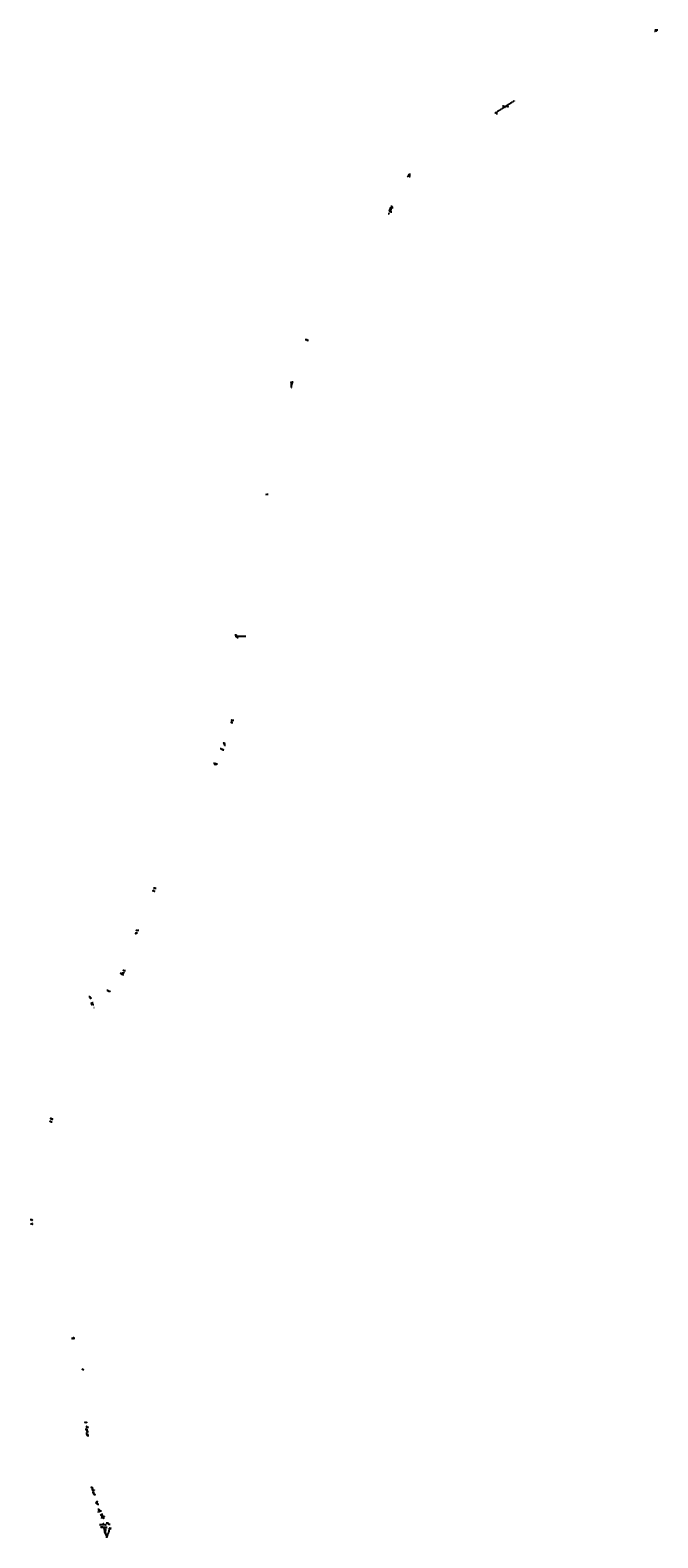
# Model space of a CAD drawing. Extents: x 167921 to 212375, y 396182 to 461871.
# Tile 2 of 2: x 167921 to 181557, y 429122 to 461871. Entities that reach past the tile are written whole.
import ezdxf
from ezdxf.enums import TextEntityAlignment as Align

# ---------------------------------------------------------------- set-up
doc = ezdxf.new("R2010")
doc.units = 0
doc.header["$LTSCALE"] = 5
doc.header["$MEASUREMENT"] = 0
for name, pattern in [('GE_X_CENTERLINE 2', [1, 0.625, -0.125, 0.125, -0.125]), ('PV_X_CURB', [0.27, 0.22, -0.05]), ('PV_X_EP', [0.27, 0.22, -0.05]), ('X_Existing 2', [0.125, 0.0625, -0.0625]), ('X_Existing 4', [0.1875, 0.125, -0.0625])]:
    doc.linetypes.add(name, pattern=pattern)
for name, color, linetype in [('GE_X_CL_020_SCALE', 2, 'GE_X_CENTERLINE 2'), ('OFFSTA_LEAD', 7, 'CONTINUOUS'), ('OFFSTA_TEXT', 7, 'CONTINUOUS'), ('PV_P_EOP', 51, 'CONTINUOUS'), ('PV_X_CURB', 1, 'PV_X_CURB'), ('PV_X_EOP', 240, 'PV_X_EP'), ('PV_X_WALK', 1, 'X_Existing 2'), ('RD_P_MISC', 101, 'CONTINUOUS'), ('RD_X_CONCRETE_PAD', 9, 'X_Existing 4'), ('SC_SCRATCH-9', 30, 'CONTINUOUS')]:
    doc.layers.add(name, color=color, linetype=linetype)
doc.layers.add('SC_SCRATCH-4', color=4, linetype='CONTINUOUS', plot=False)
doc.layers.add('SC_SCRATCH-5', color=5, linetype='CONTINUOUS', plot=False)
doc.styles.add('HY-278-M1|ROMANS', font='ROMANS.SHX')
doc.styles.add('romans', font='romans.shx', dxfattribs={"width": 0.75, "oblique": 22.5})
doc.dimstyles.new('4P', dxfattribs={"dimscale": 4, "dimtxt": 0.14, "dimasz": 0.14, "dimexe": 0.05, "dimexo": 0.05, "dimgap": 0.05, "dimtad": 1, "dimzin": 0, "dimdsep": 46, "dimtxsty": 'romans', "dimcen": 0, "dimdle": 0.1, "dimclrd": 1, "dimclre": 1, "dimclrt": 7, "dimaunit": 1, "dimadec": 4, "dimazin": 0, "dimtfac": 1, "dimtmove": 0, "dimatfit": 2, "dimfxl": 1, "dimtvp": 1, "dimtolj": 1, "dimtzin": 0, "dimarcsym": 0})

msp = doc.modelspace()

# ---------------------------------------------------------------- linework, layer by layer
at = {"layer": 'GE_X_CL_020_SCALE'}
for points in [[(178442.259, 460335.158), (178017.407, 460065.044)], [(176121.666, 458686.706), (176179.29, 458759.998)], [(176138.348, 458713.653), (176167.577, 458702.311)], [(176149.72, 458732.839), (176175.536, 458722.821)], [(175700.869, 457888.9), (175728.933, 457878.298)], [(175733.75, 457937.528), (175760.941, 458007.476)], [(175762.394, 458051.754), (175790.458, 458041.152)], [(173603.073, 454136.68), (173595.59, 454149.159), (173589.094, 454119.772), (173596.582, 454107.314), (173603.073, 454136.68)], [(172400.639, 448706.279), (172605.082, 448707.007)]]:
    msp.add_lwpolyline(points, dxfattribs=at)
at = {"layer": 'PV_P_EOP'}
for points in [[(181505.656, 461863.793), (181511.458, 461854.047, -0.00150968), (181527.323, 461854.706), (181531.61, 461864.874, 0.002460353)], [(171941.003, 445920.074, -0.028865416), (171944.997, 445937.504), (171935.466, 445940.543, 0.037120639), (171930.359, 445916.616)], [(171951.47, 445921.755), (171957.594, 445921.646), (171961.696, 445921.881, -0.026725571), (171965.399, 445935.819), (171962.149, 445935.342), (171955.187, 445936.681, 0.026537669)], [(169240.689, 440837.013), (169231.046, 440839.66, -0.025015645), (169234.328, 440849.634), (169243.659, 440846.037, 0.025015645)], [(169644.029, 441001.127), (169648.599, 440992.232, -0.006262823), (169639.536, 440987.718), (169635.19, 440996.724, 0.006262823)]]:
    msp.add_lwpolyline(points, format="xyb", close=True, dxfattribs=at)
for points in [[(178230.881, 460194.843), (178239.32, 460200.208), (178233.955, 460208.647), (178225.516, 460203.282)], [(178270.689, 460232.002), (178276.054, 460223.563), (178267.616, 460218.198), (178262.25, 460226.637)], [(178040.078, 460061.684), (178051.049, 460068.658), (178048.366, 460072.878), (178049.688, 460079.643), (178034.713, 460070.122)], [(176145.031, 458716.423), (176149.904, 458714.532), (176157.658, 458724.395), (176152.785, 458726.286), (176151.142, 458732.287), (176136.926, 458714.205)], [(175728.709, 457938.36), (175759.647, 458017.948), (175756.29, 458013.451), (175729.099, 457943.502)], [(175766.647, 458008.355), (175765.593, 458001.502), (175738.401, 457931.554), (175734.847, 457926.551)], [(173923.904, 455128.636), (173923.146, 455138.226), (173928.813, 455147.175), (173933.853, 455150.251)], [(173933.157, 455124.823), (173938.188, 455129.276), (173942.423, 455138.808), (173942.114, 455144.281)], [(173613.45, 454177.156), (173622.073, 454214.461), (173624.405, 454224.186), (173614.652, 454226.439), (173612.33, 454216.713), (173603.681, 454179.299)], [(172395.568, 448721.751), (172405.568, 448721.796), (172405.709, 448690.796), (172395.709, 448690.751)], [(172299.026, 446838.904), (172289.346, 446841.41), (172286.84, 446831.729), (172296.521, 446829.223)], [(172308.524, 446875.599), (172298.844, 446878.105), (172301.349, 446887.786), (172311.03, 446885.28)], [(172141.971, 446375.962), (172132.848, 446352.681), (172142.159, 446349.032), (172151.282, 446372.314)], [(172076.552, 446243.278), (172076.465, 446253.278), (172091.825, 446253.412), (172087.487, 446243.374)], [(172113.695, 446253.603), (172113.782, 446243.603), (172098.422, 446243.469), (172102.76, 446253.508)], [(170595.077, 443172.567), (170599.487, 443181.542), (170590.512, 443185.952), (170586.102, 443176.976)], [(170623.034, 443229.469), (170614.059, 443233.879), (170618.469, 443242.854), (170627.444, 443238.444)], [(170223.77, 442257.381), (170214.232, 442260.386), (170211.227, 442250.849), (170220.765, 442247.843)], [(170239.789, 442308.221), (170230.251, 442311.226), (170233.257, 442320.764), (170242.794, 442317.759)], [(169955.489, 441438.747), (169946.369, 441442.85), (169950.473, 441451.969), (169959.592, 441447.866)], [(169934.489, 441389.51), (169925.369, 441393.613), (169921.266, 441384.494), (169930.385, 441380.391)], [(168380.529, 438222.459), (168370.848, 438224.962), (168373.351, 438234.644), (168383.033, 438232.141)], [(168367.285, 438171.242), (168364.782, 438161.56), (168355.1, 438164.064), (168357.604, 438173.745)], [(167956.216, 436030.963), (167956.72, 436020.973), (167966.695, 436021.716), (167966.192, 436031.706)], [(167971.321, 435948.152), (167961.338, 435947.549), (167962.088, 435937.576), (167972.071, 435938.179)], [(168842.118, 433446.237), (168849.397, 433448.907), (168852.76, 433446.801), (168846.952, 433460.313), (168846.438, 433457.312), (168838.705, 433454.176)], [(168861.806, 433451.359), (168862.183, 433455.119), (168869.884, 433457.973), (168866.399, 433466.337), (168859.674, 433463.546), (168855.817, 433465.734)], [(169145.635, 431621.756), (169135.666, 431620.972), (169134.882, 431630.942), (169144.852, 431631.725)], [(169152.185, 431538.389), (169142.216, 431537.605), (169143, 431527.636), (169152.969, 431528.419)], [(169150.173, 431436.341), (169160.142, 431437.124), (169157.342, 431472.764), (169147.373, 431471.981)], [(169164.742, 431378.765), (169167.087, 431347.582), (169157.115, 431346.832), (169154.77, 431378.015)], [(169286.265, 430162.448), (169285.293, 430166.18), (169282.612, 430178.057), (169279.525, 430190.477), (169276.437, 430202.897), (169274.13, 430212.628), (169264.576, 430210.455), (169266.868, 430200.721), (169270.689, 430182.959), (169264.969, 430181.058), (169269.29, 430168.293), (169273.721, 430169.689), (169275.783, 430163.498), (169276.683, 430160.118)], [(169519.775, 429428.602), (169510.357, 429426.324), (169511.033, 429423.633), (169512.387, 429416.526), (169521.697, 429418.778), (169520.617, 429424.959)], [(169541.576, 429332.85), (169531.784, 429330.825), (169533.809, 429321.032), (169543.602, 429323.058)], [(169556.737, 429254.971), (169551.092, 429284.637), (169541.268, 429282.768), (169545.044, 429262.926), (169546.913, 429253.102)], [(169635.775, 429329.274), (169636.699, 429322.645), (169637.008, 429319.27), (169647.658, 429321.968), (169647.285, 429324.73), (169645.387, 429331.709)]]:
    msp.add_lwpolyline(points, close=True, dxfattribs=at)
for points in [[(173615.702, 454186.9), (173605.754, 454189.082)], [(173618.526, 454198.65), (173608.364, 454200.907)], [(173622.073, 454214.461), (173612.401, 454216.696)], [(172405.579, 448711.796), (172395.614, 448711.751)], [(172405.698, 448700.797), (172395.664, 448700.751)], [(170590.59, 443174.771), (170594.999, 443183.747)], [(170618.547, 443231.674), (170622.956, 443240.649)], [(167961.204, 436031.334), (167961.707, 436021.344)], [(167966.329, 435947.851), (167967.08, 435937.878)], [(169145.33, 431461.789), (169158.125, 431462.795)], [(169146.738, 431446.102), (169159.359, 431447.093)], [(169152.361, 431472.324), (169155.093, 431437.559)], [(169155.52, 431368.043), (169165.492, 431368.793)], [(169156.365, 431356.804), (169166.337, 431357.554)], [(169160.506, 431368.418), (169161.351, 431357.179)], [(169266.436, 430200.623), (169276.437, 430202.897)], [(169273.721, 430169.689), (169284.037, 430172.198)], [(169301.495, 430105.431), (169291.975, 430102.832)], [(169292.022, 430102.844), (169294.609, 430093.185), (169300.479, 430074.057), (169303.664, 430064.578), (169312.864, 430067.668), (169309.704, 430077.156), (169304.129, 430095.784), (169301.531, 430105.441), (169292.022, 430102.844)], [(169304.129, 430095.784), (169294.609, 430093.185)], [(169309.704, 430077.156), (169300.479, 430074.057)], [(169312.888, 430067.677), (169303.664, 430064.578)], [(169358.885, 429901.711), (169368.135, 429904.887)], [(169359.042, 429901.765), (169362.284, 429892.305), (169370.519, 429868.292), (169373.8, 429858.845), (169382.919, 429862.034), (169379.618, 429871.474), (169371.382, 429895.429), (169368.135, 429904.887), (169359.042, 429901.765)], [(169362.133, 429892.253), (169371.382, 429895.429)], [(169370.395, 429868.248), (169379.618, 429871.474)], [(169373.696, 429858.809), (169382.919, 429862.034)], [(169418.729, 429729.812), (169428.131, 429733.112)], [(169418.729, 429729.812), (169422.048, 429720.286), (169424.27, 429713.911), (169427.54, 429704.526), (169436.999, 429707.847), (169433.687, 429717.282), (169431.443, 429723.676), (169428.131, 429733.112), (169418.729, 429729.812)], [(169422.11, 429720.4), (169431.443, 429723.676)], [(169424.314, 429713.992), (169433.687, 429717.282)], [(169427.54, 429704.526), (169436.999, 429707.847)], [(169457.645, 429624.968), (169465.975, 429629.793)], [(169463.036, 429616.145), (169471.101, 429621.661)], [(169487.84, 429584.561), (169495.577, 429590.845)], [(169493.263, 429576.083), (169501.882, 429583.083)]]:
    msp.add_lwpolyline(points, dxfattribs=at)
for points in [[(169902.598, 441367.157), (169906.84, 441366.213), (169909.07, 441364.123), (169910.556, 441360.499), (169918.041, 441377.075), (169912.879, 441378.476), (169907.598, 441378.224, -0.001188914), (169902.599, 441367.156)], [(169933.519, 441362.717), (169931.106, 441362.824), (169927.389, 441362.267), (169923.719, 441360.455), (169920.099, 441357.36), (169929.55, 441378.329), (169938.814, 441374.548, -0.001275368), (169933.518, 441362.716)], [(169465.975, 429629.793), (169457.645, 429624.968, 0.012803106), (169463.036, 429616.145, 0.014954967), (169469.858, 429606.525), (169487.84, 429584.561), (169492.388, 429579.006), (169493.263, 429576.083), (169501.882, 429583.083), (169495.577, 429590.845), (169478.165, 429612.282, -0.022860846), (169471.101, 429621.661), (169465.975, 429629.793), (169457.645, 429624.968)]]:
    msp.add_lwpolyline(points, format="xyb", dxfattribs=at)
at = {"layer": 'PV_X_CURB'}
for points in [[(169505.983, 429402.901), (169502.485, 429402.856), (169471.659, 429402.074), (169435.864, 429401.451)], [(169596.364, 429347.339), (169451.753, 429351.54)], [(169575.521, 429400.831), (169506.004, 429402.901)]]:
    msp.add_lwpolyline(points, dxfattribs=at)
at = {"layer": 'PV_X_EOP'}
for points in [[(169505.989, 429402.401), (169502.495, 429402.356), (169471.67, 429401.574), (169435.873, 429400.952)], [(169596.378, 429347.839), (169451.768, 429352.04)], [(169575.506, 429400.331), (169505.989, 429402.401)], [(169555.542, 429207.758), (169539.952, 429289.684)], [(169565.366, 429209.627), (169549.776, 429291.554)], [(169594.543, 429169.706), (169609.747, 429200.58)], [(169609.747, 429200.58), (169624.951, 429231.453)], [(169638.069, 429308.459), (169639.82, 429291.711)]]:
    msp.add_lwpolyline(points, dxfattribs=at)
for centre, radius, start, end in [((166946.904, 428796.242), 2639.58, 10.7742315, 11.9834219), ((166946.904, 428796.242), 2649.58, 10.7742315, 11.9309235), ((169609.572, 429218.039), 55, 190.7742315, 230.0330458), ((169609.572, 429218.039), 45, 190.7742315, 230.0330458), ((169550.094, 429150.494), 35, 344.9715101, 46.4328348), ((169733.596, 429101.227), 155, 153.7811759, 172.2777037), ((169590.302, 429195.047), 15, 230.0330458, 333.7811759), ((169494.87, 429295.514), 145, 333.7811759, 358.4969976)]:
    msp.add_arc(centre, radius, start, end, dxfattribs=at)
at = {"layer": 'PV_X_WALK'}
for points in [[(169398.273, 429676.624), (169422.11, 429720.4), (169424.314, 429713.992), (169416.961, 429700.489), (169423.987, 429696.663), (169415.379, 429680.855), (169408.353, 429684.68), (169403.324, 429675.444)], [(169556.227, 429405.785), (169522.474, 429406.966), (169502.253, 429407.231), (169465.537, 429406.367), (169430.357, 429405.903)], [(169596.218, 429342.341), (169451.608, 429346.542)]]:
    msp.add_lwpolyline(points, dxfattribs=at)
at = {"layer": 'RD_P_MISC'}
msp.add_lwpolyline([(169617.375, 429443.195), (169607.631, 429438.458, -0.044563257), (169614.571, 429420.782), (169624.253, 429423.048, 0.07879297)], format="xyb", close=True, dxfattribs=at)
msp.add_lwpolyline([(169621.622, 429433.35), (169611.52, 429429.711)], dxfattribs=at)
at = {"layer": 'RD_X_CONCRETE_PAD'}
msp.add_lwpolyline([(172416.781, 448711.836), (172405.579, 448711.796), (172405.698, 448700.797), (172416.82, 448700.836), (172416.781, 448711.836)], dxfattribs=at)
msp.add_lwpolyline([(169370.395, 429868.248), (169366.978, 429867.108), (169365.816, 429870.816), (169356.883, 429867.762), (169350.707, 429884.834), (169360.175, 429887.552), (169359.113, 429891.222), (169362.133, 429892.253)], close=True, dxfattribs=at)
msp.add_lwpolyline([(169473.929, 429542.37, -0.190224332), (169486.92, 429583.456), (169487.84, 429584.561), (169469.858, 429606.525, -0.014954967), (169463.036, 429616.145), (169441.551, 429609.937)], format="xyb", dxfattribs=at)
msp.add_lwpolyline([(169478.165, 429612.282), (169494.539, 429592.123), (169503.927, 429599.622), (169486.486, 429621.527), (169484.92, 429620.281), (169485.023, 429620.151), (169474.536, 429617.121, 0.006049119)], format="xyb", close=True, dxfattribs=at)
at = {"layer": 'SC_SCRATCH-4'}
for points in [[(169261.113, 440732.648), (169251.788, 440729.036), (169248.176, 440738.36), (169257.5, 440741.973)], [(169267.616, 440715.864), (169271.228, 440706.539), (169261.904, 440702.927), (169258.291, 440712.251)]]:
    msp.add_lwpolyline(points, close=True, dxfattribs=at)
at = {"layer": 'SC_SCRATCH-5'}
for points in [[(169634.959, 440997.201), (169639.536, 440987.718)], [(169487.9, 429584.463), (169524.42, 429541.545)]]:
    msp.add_lwpolyline(points, dxfattribs=at)
for centre, radius, start, end in [((181628.466, 459227.071), 2644.58, 91.5455322, 93.0296563), ((169609.572, 429218.039), 55, 228.6337458, 243.7811759), ((169609.572, 429218.039), 45, 230.0330458, 243.7811759)]:
    msp.add_arc(centre, radius, start, end, dxfattribs=at)
at = {"layer": 'SC_SCRATCH-9'}
for points in [[(169490.478, 429558.714), (169493.323, 429569.32), (169493.37, 429575.731), (169492.388, 429579.006), (169499.209, 429571.173, 0.071319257), (169490.478, 429558.714)], [(169502.412, 429557.346, -0.438783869), (169512.224, 429555.795), (169505.74, 429563.497, 0.040756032), (169501.466, 429557.833), (169502.412, 429557.346)], [(169573.225, 429176.762, 0.066189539), (169585.273, 429168.698), (169592.406, 429165.185, 0.040783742), (169583.897, 429141.419, 0.285151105), (169573.225, 429176.762)], [(169580.667, 429183.551, 0.486372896), (169603.759, 429188.42), (169596.752, 429174.192), (169589.691, 429177.669, -0.060059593), (169580.667, 429183.551)]]:
    msp.add_lwpolyline(points, format="xyb", dxfattribs=at)
msp.add_lwpolyline([(169491.708, 429587.703), (169528.228, 429544.785)], dxfattribs=at)

# ---------------------------------------------------------------- texts
at = {"layer": 'OFFSTA_TEXT', "style": 'HY-278-M1|ROMANS'}
for s, p in [('STA.1077+78.41', (181500.359, 461843.626)), ('5.00RT', (181500.359, 461840.026)), ('STA.1040+52.89', (178199.193, 460222.133)), ('0.00RT', (178199.193, 460218.533)), ('STA.972+44.35', (173910.54, 455146.612)), ('2.90LT', (173910.54, 455143.012)), ('STA.962+29.41', (173597.403, 454175.448)), ('STA.962+77.75', (173598.343, 454221.664)), ('0.06RT', (173597.403, 454171.848)), ('0.53RT', (173598.343, 454218.064)), ('STA.905+43.39', (172387.263, 448734.573)), ('0.00LT', (172387.263, 448730.973)), ('STA.881+63.72', (172130.959, 446387.449)), ('0.00LT', (172130.959, 446383.849)), ('STA.880+25.67', (172070.168, 446262.294)), ('5.12LT', (172070.168, 446258.694)), ('STA.876+74.59', (171924.081, 445941.414)), ('5.00LT', (171924.081, 445937.814)), ('STA.826+57.38', (169893.754, 441383.348)), ('5.02LT', (169893.754, 441379.748)), ('STA.817+41.77', (169213.893, 440872.993)), ('0.00RT', (169213.893, 440869.393)), ('STA.821+77.93', (169601.752, 441011.818)), ('0.00LT', (169601.752, 441008.218)), ('STA.766+56.50', (167938.852, 436031.833)), ('STA.765+82.86', (167944.661, 435939.97)), ('0.00RT', (167938.852, 436028.233)), ('0.00RT', (167944.661, 435936.37)), ('STA.737+61.78', (168834.373, 433451.065)), ('4.72LT', (168834.373, 433447.465)), ('STA.718+94.95', (169117.133, 431631.434)), ('0.00RT', (169117.133, 431627.834)), ('STA.717+45.50', (169134.064, 431480.374)), ('0.00LT', (169134.064, 431476.774)), ('STA.716+51.23', (169146.72, 431387.666)), ('0.01RT', (169146.72, 431384.066)), ('STA.704+76.89', (169255.863, 430216.362)), ('0.75LT', (169255.863, 430212.762)), ('STA.703+66.06', (169285.636, 430109.587)), ('0.50LT', (169285.636, 430105.987)), ('STA.699+72.42', (169409.471, 429736.348)), ('1.10RT', (169409.471, 429732.748)), ('STA.696+20.99', (169590.013, 429440.925)), ('0.00RT', (169590.013, 429437.325)), ('STA.11+05.29', (169543.141, 429245.656)), ('0.00RT', (169543.141, 429242.056))]:
    msp.add_text(s, height=1.6, dxfattribs=at).set_placement(p, align=Align.MIDDLE_RIGHT)
for s, height, p in [('STA.1040+86.42', 1.6, (178291.606, 460215.991)), ('0.00RT', 1.6, (178291.606, 460212.391)), ('5.00RT', 1.6, (178054.838, 460057.627)), ('STA.1038+19.30', 1.6, (178054.838, 460061.227)), ('5.96RT', 1.6, (176153.821, 458689.032)), ('STA.1014+76.54', 1.6, (176153.821, 458692.632)), ('STA.1005+83.77', 1.6, (175757.25, 457924.556)), ('0.00LT', 1.6, (175757.25, 457920.956)), ('STA.1006+59.25', 1.6, (175789.593, 458018.577)), ('0.00LT', 1.6, (175789.593, 458014.977)), ('STA.972+43.60', 1.6, (173952.708, 455139.341)), ('7.10RT', 1.6, (173952.708, 455135.741)), ('STA.937+47.24', 1.6, (173071.729, 451790.523)), ('0.00RT', 1.6, (173071.729, 451786.923)), ('STA.905+12.39', 1.6, (172418.799, 448682.435)), ('0.00RT', 1.6, (172418.799, 448678.835)), ('STA.886+52.87', 1.6, (172304.422, 446830.882)), ('0.00LT', 1.6, (172304.422, 446827.282)), ('STA.886+90.77', 1.6, (172325.118, 446887.458)), ('0.00LT', 1.6, (172325.118, 446883.858)), ('4.89RT', 1.6, (172113.704, 446233.508)), ('STA.880+30.07', 1.6, (172113.704, 446237.108)), ('STA.881+38.72', 1.6, (172144.655, 446344.581)), ('0.00RT', 1.6, (172144.655, 446340.981)), ('5.00RT', 1.6, (171973.055, 445933.463)), ('STA.876+77.41', 1.6, (171973.055, 445937.063)), ('STA.845+99.12', 1.6, (170613.024, 443171.964)), ('0.00LT', 1.6, (170613.024, 443168.364)), ('STA.846+52.51', 1.6, (170640.779, 443235.05)), ('0.00LT', 1.6, (170640.779, 443231.45)), ('STA.835+99.21', 1.6, (170233.423, 442265.415)), ('0.00LT', 1.6, (170233.423, 442261.815)), ('STA.836+52.52', 1.6, (170260.446, 442321.185)), ('0.00LT', 1.6, (170260.446, 442317.585)), ('4.97RT', 1.6, (169932.046, 441346.151)), ('STA.826+60.84', 1.6, (169932.046, 441349.751)), ('STA.826+84.57', 1.6, (169944.977, 441397.827)), ('0.00LT', 1.6, (169944.977, 441394.227)), ('STA.827+38.09', 1.6, (169972.396, 441445.419)), ('0.00LT', 1.6, (169972.396, 441441.819)), ('STA.816+19.86', 1.6, (169275.342, 440748.772)), ('0.00RT', 1.6, (169275.342, 440745.172)), ('STA.816+01.86', 1.6, (169287.848, 440708.094)), ('0.00LT', 1.6, (169287.848, 440704.494)), ('STA.815+22.50', 0.4, (169307.784, 440642.606)), ('10.72RT', 0.4, (169307.784, 440641.706)), ('STA.789+07.71', 1.6, (168398.575, 438220.087)), ('0.00RT', 1.6, (168398.575, 438216.487)), ('STA.788+54.81', 1.6, (168380.491, 438161.009)), ('0.00RT', 1.6, (168380.491, 438157.409)), ('5.48RT', 1.6, (168873.08, 433455.379)), ('STA.737+62.76', 1.6, (168873.08, 433458.979)), ('STA.730+68.90', 1.6, (169071.009, 432778.339)), ('0.00RT', 1.6, (169071.009, 432774.739)), ('STA.718+11.33', 1.6, (169168.066, 431529.357)), ('0.00RT', 1.6, (169168.066, 431525.757)), ('STA.717+09.75', 1.6, (169168.736, 431433.382)), ('0.00RT', 1.6, (169168.736, 431429.782)), ('STA.716+19.96', 1.6, (169175.199, 431344.907)), ('0.09LT', 1.6, (169175.199, 431341.307)), ('STA.704+25.20', 1.6, (169300.928, 430160.989)), ('0.50LT', 1.6, (169300.928, 430157.389)), ('STA.703+26.35', 1.6, (169324.32, 430062.822)), ('0.20LT', 1.6, (169324.32, 430059.222)), ('STA.701+54.41', 1.6, (169370.801, 429915.539)), ('0.32RT', 1.6, (169370.801, 429911.939)), ('STA.701+09.05', 1.6, (169393.67, 429854.69)), ('0.31RT', 1.6, (169393.67, 429851.09)), ('STA.699+45.65', 1.6, (169450.715, 429707.871)), ('1.25RT', 1.6, (169450.715, 429704.271)), ('STA.698+61.22', 1.6, (169479.39, 429635.732)), ('0.47RT', 1.6, (169479.39, 429632.132)), ('STA.698+01.40', 1.6, (169519.597, 429589.7)), ('0.00RT', 1.6, (169519.597, 429586.1)), ('STA.696+00.82', 1.6, (169639.642, 429421.256)), ('0.00LT', 1.6, (169639.642, 429417.656)), ('STA.695+07.12', 1.6, (169661.051, 429335.63)), ('STA.11+35.48', 1.6, (169555.744, 429293.234)), ('0.00RT', 1.6, (169555.744, 429289.634)), ('0.00RT', 1.6, (169661.051, 429332.03)), ('STA.695+06.98', 1.6, (169662.144, 429327.786)), ('0.00RT', 1.6, (169662.144, 429324.186))]:
    msp.add_text(s, height=height, dxfattribs=at).set_placement(p, align=Align.MIDDLE_LEFT)

# ---------------------------------------------------------------- leaders
at = {"layer": 'OFFSTA_LEAD', "has_arrowhead": 0}
for points, override in [([(181518.632, 461864.365), (181500.999, 461841.826), (181481.235, 461841.826)], {"dimscale": 20, "dimasz": 0.1}), ([(178236.638, 460204.427), (178199.833, 460220.333), (178179.688, 460220.333)], {"dimscale": 20, "dimasz": 0.1}), ([(178264.933, 460222.417), (178290.966, 460214.191), (178311.187, 460214.191)], {"dimscale": 20, "dimasz": 0.1}), ([(178042.2, 460074.883), (178054.198, 460059.427), (178074.419, 460059.427)], {"dimscale": 20, "dimasz": 0.1}), ([(176144.034, 458723.246), (176153.181, 458690.832), (176173.478, 458690.832)], {"dimscale": 20, "dimasz": 0.1}), ([(175734.777, 457936.209), (175756.61, 457922.756), (175776.831, 457922.756)], {"dimscale": 20, "dimasz": 0.1}), ([(175761.453, 458006.82), (175788.953, 458016.777), (175809.174, 458016.777)], {"dimscale": 20, "dimasz": 0.1}), ([(173928.879, 455139.444), (173911.18, 455144.812), (173892.483, 455144.812)], {"dimscale": 20, "dimasz": 0.1}), ([(173937.636, 455134.552), (173952.068, 455137.541), (173970.765, 455137.541)], {"dimscale": 20, "dimasz": 0.1}), ([(173619.529, 454225.312), (173598.983, 454219.864), (173580.286, 454219.864)], {"dimscale": 20, "dimasz": 0.1}), ([(173608.565, 454178.228), (173598.043, 454173.648), (173579.803, 454173.648)], {"dimscale": 20, "dimasz": 0.1}), ([(173040.14, 451783.878), (173071.089, 451788.723), (173089.863, 451788.723)], {"dimscale": 20, "dimasz": 0.1}), ([(172400.568, 448721.773), (172387.903, 448732.773), (172369.282, 448732.773)], {"dimscale": 20, "dimasz": 0.1}), ([(172400.709, 448690.774), (172418.159, 448680.635), (172436.78, 448680.635)], {"dimscale": 20, "dimasz": 0.1}), ([(172293.91, 446840.228), (172303.782, 446829.082), (172322.479, 446829.082)], {"dimscale": 20, "dimasz": 0.1}), ([(172302.809, 446877.078), (172324.478, 446885.658), (172343.175, 446885.658)], {"dimscale": 20, "dimasz": 0.1}), ([(172146.627, 446374.138), (172131.599, 446385.649), (172112.902, 446385.649)], {"dimscale": 20, "dimasz": 0.1}), ([(172089.656, 446248.393), (172070.808, 446260.494), (172052.111, 446260.494)], {"dimscale": 20, "dimasz": 0.1}), ([(172100.591, 446248.489), (172113.064, 446235.308), (172131.761, 446235.308)], {"dimscale": 20, "dimasz": 0.1}), ([(172137.503, 446350.857), (172144.015, 446342.781), (172162.712, 446342.781)], {"dimscale": 20, "dimasz": 0.1}), ([(171942.748, 445928.846), (171924.721, 445939.614), (171906.1, 445939.614)], {"dimscale": 20, "dimasz": 0.1}), ([(171953.13, 445929.267), (171972.415, 445935.263), (171990.655, 445935.263)], {"dimscale": 20, "dimasz": 0.1}), ([(170594.999, 443183.747), (170612.384, 443170.164), (170631.081, 443170.164)], {"dimscale": 20, "dimasz": 0.1}), ([(170618.547, 443231.674), (170640.139, 443233.25), (170658.379, 443233.25)], {"dimscale": 20, "dimasz": 0.1}), ([(170219.001, 442258.884), (170232.783, 442263.615), (170251.023, 442263.615)], {"dimscale": 20, "dimasz": 0.1}), ([(170235.02, 442309.724), (170259.806, 442319.385), (170278.503, 442319.385)], {"dimscale": 20, "dimasz": 0.1}), ([(169914.299, 441368.787), (169894.394, 441381.548), (169875.697, 441381.548)], {"dimscale": 20, "dimasz": 0.1}), ([(169924.824, 441367.845), (169931.406, 441347.951), (169950.179, 441347.951)], {"dimscale": 20, "dimasz": 0.1}), ([(169929.929, 441391.562), (169944.337, 441396.027), (169963.034, 441396.027)], {"dimscale": 20, "dimasz": 0.1}), ([(169950.929, 441440.798), (169971.756, 441443.619), (169990.377, 441443.619)], {"dimscale": 20, "dimasz": 0.1}), ([(169238.993, 440847.836), (169214.533, 440871.193), (169195.836, 440871.193)], {"dimscale": 20, "dimasz": 0.1}), ([(169637.363, 440992.221), (169602.392, 441010.018), (169583.695, 441010.018)], {"dimscale": 20, "dimasz": 0.1}), ([(169256.451, 440730.842), (169274.702, 440746.972), (169293.399, 440746.972)], {"dimscale": 20, "dimasz": 0.1}), ([(169262.953, 440714.058), (169287.208, 440706.294), (169305.905, 440706.294)], {"dimscale": 20, "dimasz": 0.1}), ([(169301.589, 440643.416), (169307.624, 440642.156), (169312.298, 440642.156)], {"dimscale": 5, "dimasz": 0.1}), ([(168375.688, 438223.711), (168397.935, 438218.287), (168416.175, 438218.287)], {"dimscale": 20, "dimasz": 0.1}), ([(168362.445, 438172.493), (168379.851, 438159.209), (168398.091, 438159.209)], {"dimscale": 20, "dimasz": 0.1}), ([(167961.707, 436021.344), (167939.492, 436030.033), (167920.795, 436030.033)], {"dimscale": 20, "dimasz": 0.1}), ([(167966.329, 435947.851), (167945.301, 435938.17), (167926.604, 435938.17)], {"dimscale": 20, "dimasz": 0.1}), ([(168849.856, 433453.557), (168835.013, 433449.265), (168816.316, 433449.265)], {"dimscale": 20, "dimasz": 0.1}), ([(168858.812, 433458.546), (168872.44, 433457.179), (168891.137, 433457.179)], {"dimscale": 20, "dimasz": 0.1}), ([(169043.63, 432791.204), (169070.369, 432776.539), (169089.066, 432776.539)], {"dimscale": 20, "dimasz": 0.1}), ([(169140.65, 431621.364), (169117.773, 431629.634), (169099.076, 431629.634)], {"dimscale": 20, "dimasz": 0.1}), ([(169152.357, 431472.372), (169134.704, 431478.574), (169116.007, 431478.574)], {"dimscale": 20, "dimasz": 0.1}), ([(169159.756, 431378.39), (169147.36, 431385.866), (169128.663, 431385.866)], {"dimscale": 20, "dimasz": 0.1}), ([(169147.201, 431537.997), (169167.426, 431527.557), (169186.124, 431527.557)], {"dimscale": 20, "dimasz": 0.1}), ([(169155.158, 431436.732), (169168.096, 431431.582), (169186.794, 431431.582)], {"dimscale": 20, "dimasz": 0.1}), ([(169162.101, 431347.207), (169174.559, 431343.107), (169193.256, 431343.107)], {"dimscale": 20, "dimasz": 0.1}), ([(169269.353, 430211.541), (169256.503, 430214.562), (169237.883, 430214.562)], {"dimscale": 20, "dimasz": 0.1}), ([(169296.735, 430104.131), (169286.276, 430107.787), (169267.579, 430107.787)], {"dimscale": 20, "dimasz": 0.1}), ([(169281.474, 430161.283), (169300.288, 430159.189), (169318.985, 430159.189)], {"dimscale": 20, "dimasz": 0.1}), ([(169308.264, 430066.123), (169323.68, 430061.022), (169342.377, 430061.022)], {"dimscale": 20, "dimasz": 0.1}), ([(169363.588, 429903.326), (169370.161, 429913.739), (169388.401, 429913.739)], {"dimscale": 20, "dimasz": 0.1}), ([(169378.307, 429860.422), (169393.03, 429852.89), (169411.727, 429852.89)], {"dimscale": 20, "dimasz": 0.1}), ([(169423.43, 429731.462), (169410.111, 429734.548), (169391.414, 429734.548)], {"dimscale": 20, "dimasz": 0.1}), ([(169432.27, 429706.186), (169450.075, 429706.071), (169468.773, 429706.071)], {"dimscale": 20, "dimasz": 0.1}), ([(169461.81, 429627.381), (169478.75, 429633.932), (169497.447, 429633.932)], {"dimscale": 20, "dimasz": 0.1}), ([(169498.232, 429580.118), (169518.957, 429587.9), (169537.654, 429587.9)], {"dimscale": 20, "dimasz": 0.1}), ([(169612.549, 429440.849), (169590.653, 429439.125), (169572.032, 429439.125)], {"dimscale": 20, "dimasz": 0.1}), ([(169619.384, 429421.909), (169639.002, 429419.456), (169657.699, 429419.456)], {"dimscale": 20, "dimasz": 0.1}), ([(169551.825, 429254.037), (169543.781, 429243.856), (169526.683, 429243.856)], {"dimscale": 20, "dimasz": 0.1}), ([(169546.18, 429283.702), (169555.104, 429291.434), (169572.277, 429291.434)], {"dimscale": 20, "dimasz": 0.1}), ([(169640.696, 429330.668), (169660.411, 429333.83), (169679.108, 429333.83)], {"dimscale": 20, "dimasz": 0.1}), ([(169640.729, 429330.529), (169661.504, 429325.986), (169680.201, 429325.986)], {"dimscale": 20, "dimasz": 0.1})]:
    msp.add_leader(points, dimstyle='4P', override=override, dxfattribs=at)

doc.saveas('drawing.dxf')
